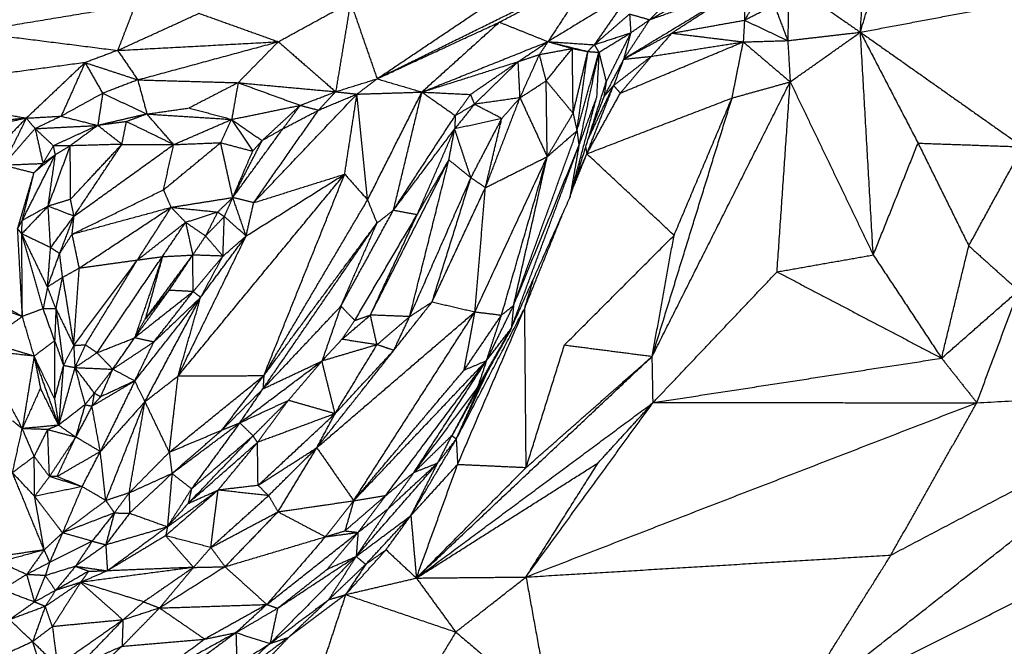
# Model space of a CAD drawing. Header units: millimetres. Extents: x 37.9 to 74.1, y 0 to 92.1.
# Tile 44 of 51: x 56 to 61.1, y 75.1 to 78.4. Entities that reach past the tile are written whole.
import ezdxf

# ---------------------------------------------------------------- set-up
doc = ezdxf.new("R2010")
doc.units = ezdxf.units.MM
doc.header["$MEASUREMENT"] = 0
doc.layers.add('Make2D$visible$lines', color=7, linetype='Continuous', true_color=0x000000)

msp = doc.modelspace()

# ---------------------------------------------------------------- linework, layer by layer
at = {"layer": 'Make2D$visible$lines'}
for points in [[(60.3681, 78.3352), (60.4931, 78.7548), (60.6182, 79.1743)], [(60.3681, 78.3352), (60.3875, 78.6769), (60.4069, 79.0187)], [(60.116, 78.8494), (59.6928, 78.6249), (59.2695, 78.4003)], [(57.8487, 78.0927), (58.3041, 78.3984), (58.7595, 78.704)], [(59.5893, 78.7219), (59.4294, 78.5611), (59.2695, 78.4003)], [(56.0846, 78.6827), (55.9079, 78.5098), (55.7313, 78.337)], [(57.8487, 78.0927), (58.4132, 78.3704), (58.9776, 78.648)], [(58.4866, 78.3875), (58.7321, 78.5178), (58.9776, 78.648)], [(58.9776, 78.648), (58.8585, 78.4671), (58.7393, 78.2861)], [(59.91, 78.6319), (59.8368, 78.5148), (59.7637, 78.3978)], [(59.9953, 78.5934), (59.9923, 78.4424), (59.9894, 78.2914)], [(59.9953, 78.5934), (60.1817, 78.4643), (60.3681, 78.3352)], [(59.1789, 78.5529), (58.9591, 78.4195), (58.7393, 78.2861)], [(59.1789, 78.5529), (59.0797, 78.4115), (58.9806, 78.27)], [(59.7643, 78.5743), (59.4489, 78.3845), (59.1336, 78.1946)], [(59.2695, 78.4003), (59.5169, 78.4873), (59.7643, 78.5743)], [(59.7643, 78.5743), (59.5748, 78.4523), (59.3853, 78.3302)], [(59.7643, 78.5743), (59.764, 78.486), (59.7637, 78.3978)], [(60.3681, 78.3352), (60.9937, 78.4531), (61.6193, 78.571)], [(57.3338, 78.2857), (57.5219, 78.3886), (57.7101, 78.4915)], [(57.7101, 78.4915), (57.6713, 78.2584), (57.6326, 78.0254)], [(57.7101, 78.4915), (57.7794, 78.2921), (57.8487, 78.0927)], [(55.7313, 78.337), (56.1597, 78.4076), (56.588, 78.4783)], [(56.588, 78.4783), (56.5421, 78.3593), (56.4962, 78.2404)], [(56.4962, 78.2404), (56.7081, 78.337), (56.9199, 78.4336)], [(56.9199, 78.4336), (57.1269, 78.3597), (57.3338, 78.2857)], [(59.1648, 78.43), (59.0727, 78.35), (58.9806, 78.27)], [(59.1648, 78.43), (59.1679, 78.3811), (59.171, 78.3323)], [(59.1648, 78.43), (59.2172, 78.4152), (59.2695, 78.4003)], [(59.7637, 78.3978), (59.8413, 78.4377), (59.9189, 78.4776)], [(59.9189, 78.4776), (59.9541, 78.3845), (59.9894, 78.2914)], [(57.8487, 78.0927), (58.1676, 78.2401), (58.4866, 78.3875)], [(58.4866, 78.3875), (58.2845, 78.2055), (58.0823, 78.0235)], [(58.4866, 78.3875), (58.6129, 78.3368), (58.7393, 78.2861)], [(59.2695, 78.4003), (59.2015, 78.2975), (59.1336, 78.1946)], [(59.171, 78.3323), (59.2203, 78.3663), (59.2695, 78.4003)], [(59.3853, 78.3302), (59.5745, 78.364), (59.7637, 78.3978)], [(59.7637, 78.3978), (59.7605, 78.3412), (59.7573, 78.2847)], [(59.7637, 78.3978), (59.8766, 78.3446), (59.9894, 78.2914)], [(55.7313, 78.337), (56.1137, 78.2887), (56.4962, 78.2404)], [(58.9806, 78.27), (59.0758, 78.3011), (59.171, 78.3323)], [(59.005, 78.2306), (59.088, 78.2814), (59.171, 78.3323)], [(59.171, 78.3323), (59.1069, 78.2046), (59.0428, 78.077)], [(59.171, 78.3323), (59.1523, 78.2634), (59.1336, 78.1946)], [(59.1336, 78.1946), (59.2595, 78.2624), (59.3853, 78.3302)], [(59.3853, 78.3302), (59.3319, 78.2699), (59.2784, 78.2096)], [(59.3853, 78.3302), (59.5713, 78.3075), (59.7573, 78.2847)], [(59.9894, 78.2914), (60.1788, 78.3133), (60.3681, 78.3352)], [(60.002, 78.0766), (60.1851, 78.2059), (60.3681, 78.3352)], [(60.435, 77.1752), (60.4015, 77.7552), (60.3681, 78.3352)], [(60.3681, 78.3352), (60.5183, 78.0463), (60.6685, 77.7574)], [(60.3681, 78.3352), (60.7915, 78.0367), (61.2149, 77.7383)], [(56.4962, 78.2404), (56.915, 78.263), (57.3338, 78.2857)], [(56.6009, 78.0871), (56.9674, 78.1864), (57.3338, 78.2857)], [(57.3338, 78.2857), (57.229, 78.179), (57.1243, 78.0723)], [(57.3338, 78.2857), (57.4832, 78.1555), (57.6326, 78.0254)], [(58.0823, 78.0235), (58.4108, 78.1548), (58.7393, 78.2861)], [(58.5842, 78.1821), (58.6618, 78.2341), (58.7393, 78.2861)], [(58.7393, 78.2861), (58.7172, 78.2525), (58.695, 78.219)], [(58.7393, 78.2861), (58.8029, 78.2684), (58.8664, 78.2507)], [(58.7393, 78.2861), (58.8375, 78.2619), (58.9356, 78.2376)], [(58.7393, 78.2861), (58.86, 78.2781), (58.9806, 78.27)], [(59.1167, 78.0179), (59.437, 78.1513), (59.7573, 78.2847)], [(59.2784, 78.2096), (59.5179, 78.2472), (59.7573, 78.2847)], [(59.6989, 77.9924), (59.7281, 78.1386), (59.7573, 78.2847)], [(59.7573, 78.2847), (59.8734, 78.2881), (59.9894, 78.2914)], [(59.7573, 78.2847), (59.8797, 78.1807), (60.002, 78.0766)], [(59.9894, 78.2914), (59.9957, 78.184), (60.002, 78.0766)], [(56.4962, 78.2404), (56.4113, 78.2087), (56.3264, 78.177)], [(56.4962, 78.2404), (56.5485, 78.1637), (56.6009, 78.0871)], [(58.695, 78.219), (58.7807, 78.2348), (58.8664, 78.2507)], [(58.73, 78.0821), (58.7982, 78.1664), (58.8664, 78.2507)], [(58.8664, 78.2507), (58.9069, 78.2427), (58.9473, 78.2347)], [(58.8705, 77.913), (58.8684, 78.0819), (58.8664, 78.2507)], [(58.8705, 77.913), (58.9089, 78.0739), (58.9473, 78.2347)], [(58.8905, 77.8217), (58.9189, 78.0282), (58.9473, 78.2347)], [(58.8905, 77.8217), (58.9478, 78.0261), (59.005, 78.2306)], [(58.9008, 77.7444), (58.9529, 77.9875), (59.005, 78.2306)], [(58.9473, 78.2347), (58.9639, 78.2524), (58.9806, 78.27)], [(58.9473, 78.2347), (58.9761, 78.2326), (59.005, 78.2306)], [(58.9806, 78.27), (58.9928, 78.2503), (59.005, 78.2306)], [(59.005, 78.2306), (58.9988, 78.1124), (58.9926, 77.9943)], [(59.005, 78.2306), (59.0239, 78.1538), (59.0428, 78.077)], [(56.3264, 78.177), (55.6226, 78.0821), (54.9188, 77.9873)], [(56.3264, 78.177), (56.1733, 78.0325), (56.0203, 77.8879)], [(56.3264, 78.177), (56.264, 78.0375), (56.2016, 77.8979)], [(56.3264, 78.177), (56.4637, 78.1321), (56.6009, 78.0871)], [(56.3264, 78.177), (56.3722, 78.097), (56.4179, 78.017)], [(58.0823, 78.0235), (58.3333, 78.1028), (58.5842, 78.1821)], [(58.3352, 78.011), (58.4597, 78.0966), (58.5842, 78.1821)], [(58.356, 77.9601), (58.4701, 78.0711), (58.5842, 78.1821)], [(58.5842, 78.1821), (58.6396, 78.2005), (58.695, 78.219)], [(58.5936, 77.9937), (58.5889, 78.0879), (58.5842, 78.1821)], [(58.5936, 77.9937), (58.6443, 78.1063), (58.695, 78.219)], [(58.73, 78.0821), (58.7125, 78.1505), (58.695, 78.219)], [(59.1336, 78.1946), (59.0823, 78.0969), (59.031, 77.9992)], [(59.0812, 78.0577), (59.1798, 78.1336), (59.2784, 78.2096)], [(59.1336, 78.1946), (59.1074, 78.1261), (59.0812, 78.0577)], [(59.2784, 78.2096), (59.1976, 78.1138), (59.1167, 78.0179)], [(59.1336, 78.1946), (59.206, 78.2021), (59.2784, 78.2096)], [(56.6009, 78.0871), (56.5094, 78.0521), (56.4179, 78.017)], [(56.6009, 78.0871), (56.6248, 77.9982), (56.6488, 77.9093)], [(56.6009, 78.0871), (56.8626, 78.0797), (57.1243, 78.0723)], [(57.1243, 78.0723), (56.9965, 78.0064), (56.8688, 77.9406)], [(57.1243, 78.0723), (57.1074, 77.9766), (57.0905, 77.881)], [(57.1243, 78.0723), (57.2861, 78.0133), (57.448, 77.9543)], [(57.1243, 78.0723), (57.3784, 78.0488), (57.6326, 78.0254)], [(57.6326, 78.0254), (57.7406, 78.0591), (57.8487, 78.0927)], [(57.7438, 78.0128), (57.7962, 78.0528), (57.8487, 78.0927)], [(57.8487, 78.0927), (57.9655, 78.0581), (58.0823, 78.0235)], [(58.5936, 77.9937), (58.6618, 78.0379), (58.73, 78.0821)], [(58.73, 78.0821), (58.8002, 77.9976), (58.8705, 77.913)], [(58.7353, 77.6872), (58.7327, 77.8846), (58.73, 78.0821)], [(58.8532, 77.4723), (58.948, 77.7747), (59.0428, 78.077)], [(59.0428, 78.077), (59.0369, 78.0381), (59.031, 77.9992)], [(59.2828, 76.6471), (59.6424, 77.3618), (60.002, 78.0766)], [(59.6989, 77.9924), (59.8504, 78.0345), (60.002, 78.0766)], [(59.9334, 77.0871), (59.9677, 77.5818), (60.002, 78.0766)], [(60.002, 78.0766), (60.2185, 77.6259), (60.435, 77.1752)], [(57.448, 77.9543), (57.5403, 77.9898), (57.6326, 78.0254)], [(57.5436, 77.9292), (57.5881, 77.9773), (57.6326, 78.0254)], [(57.6326, 78.0254), (57.6882, 78.0191), (57.7438, 78.0128)], [(57.7438, 78.0128), (57.9131, 78.0182), (58.0823, 78.0235)], [(57.799, 77.462), (57.9407, 77.7428), (58.0823, 78.0235)], [(57.934, 77.4084), (58.0082, 77.716), (58.0823, 78.0235)], [(58.0823, 78.0235), (58.1692, 77.9622), (58.2561, 77.9009)], [(58.0823, 78.0235), (58.2088, 78.0173), (58.3352, 78.011)], [(58.9421, 77.7019), (59.0116, 77.8798), (59.0812, 78.0577)], [(58.9421, 77.7019), (59.0294, 77.8599), (59.1167, 78.0179)], [(58.9498, 77.7806), (59.0155, 77.9191), (59.0812, 78.0577)], [(59.031, 77.9992), (59.0561, 78.0285), (59.0812, 78.0577)], [(59.0812, 78.0577), (59.099, 78.0378), (59.1167, 78.0179)], [(56.4179, 78.017), (56.3097, 77.9575), (56.2016, 77.8979)], [(56.4179, 78.017), (56.4052, 77.9333), (56.3926, 77.8496)], [(56.4179, 78.017), (56.5333, 77.9632), (56.6488, 77.9093)], [(57.2051, 77.4472), (57.4744, 77.73), (57.7438, 78.0128)], [(57.5436, 77.9292), (57.6437, 77.971), (57.7438, 78.0128)], [(57.6796, 77.596), (57.7117, 77.8044), (57.7438, 78.0128)], [(57.799, 77.462), (57.7714, 77.7374), (57.7438, 78.0128)], [(58.3352, 78.011), (58.2957, 77.956), (58.2561, 77.9009)], [(58.3352, 78.011), (58.3456, 77.9856), (58.356, 77.9601)], [(58.5936, 77.9937), (58.4748, 77.9769), (58.356, 77.9601)], [(58.4134, 77.5258), (58.5035, 77.7598), (58.5936, 77.9937)], [(58.4986, 77.8857), (58.5461, 77.9397), (58.5936, 77.9937)], [(58.5936, 77.9937), (58.6645, 77.8404), (58.7353, 77.6872)], [(58.8532, 77.4723), (58.9229, 77.7333), (58.9926, 77.9943)], [(58.9008, 77.7444), (58.9467, 77.8694), (58.9926, 77.9943)], [(58.9421, 77.7019), (59.3205, 77.8472), (59.6989, 77.9924)], [(59.031, 77.9992), (58.9961, 77.9086), (58.9612, 77.818)], [(59.2828, 76.6471), (59.4908, 77.3198), (59.6989, 77.9924)], [(59.3966, 77.2773), (59.5478, 77.6349), (59.6989, 77.9924)], [(55.5892, 77.9622), (55.8047, 77.9251), (56.0203, 77.8879)], [(56.6488, 77.9093), (56.7588, 77.9249), (56.8688, 77.9406)], [(56.8688, 77.9406), (56.9797, 77.9108), (57.0905, 77.881)], [(57.0905, 77.881), (57.2693, 77.9176), (57.448, 77.9543)], [(57.2051, 77.4472), (57.3743, 77.6882), (57.5436, 77.9292)], [(57.448, 77.9543), (57.3487, 77.8624), (57.2494, 77.7705)], [(57.3575, 77.8322), (57.4027, 77.8932), (57.448, 77.9543)], [(57.3575, 77.8322), (57.4505, 77.8807), (57.5436, 77.9292)], [(57.448, 77.9543), (57.4958, 77.9417), (57.5436, 77.9292)], [(58.356, 77.9601), (58.3045, 77.8958), (58.253, 77.8315)], [(58.2561, 77.9009), (58.3061, 77.9305), (58.356, 77.9601)], [(58.4986, 77.8857), (58.4273, 77.9229), (58.356, 77.9601)], [(56.0203, 77.8879), (55.815, 77.8653), (55.6097, 77.8426)], [(56.0203, 77.8879), (55.8382, 77.8465), (55.6562, 77.8051)], [(56.0183, 77.886), (55.9582, 77.8239), (55.8981, 77.7618)], [(56.0203, 77.8879), (55.96, 77.7657), (55.8997, 77.6434)], [(56.0203, 77.8879), (56.1109, 77.8929), (56.2016, 77.8979)], [(56.0203, 77.8879), (56.0431, 77.8605), (56.0659, 77.833)], [(56.2016, 77.8979), (56.1338, 77.8654), (56.0659, 77.833)], [(56.2016, 77.8979), (56.2971, 77.8738), (56.3926, 77.8496)], [(56.6488, 77.9093), (56.5207, 77.8795), (56.3926, 77.8496)], [(56.542, 77.8694), (56.4673, 77.8595), (56.3926, 77.8496)], [(56.5181, 77.7512), (56.53, 77.8103), (56.542, 77.8694)], [(56.6488, 77.9093), (56.5954, 77.8894), (56.542, 77.8694)], [(56.788, 77.7499), (56.665, 77.8097), (56.542, 77.8694)], [(56.788, 77.7499), (56.7184, 77.8296), (56.6488, 77.9093)], [(56.6488, 77.9093), (56.8697, 77.8951), (57.0905, 77.881)], [(56.788, 77.7499), (56.9393, 77.8154), (57.0905, 77.881)], [(57.0331, 77.76), (57.0618, 77.8205), (57.0905, 77.881)], [(57.0905, 77.881), (57.17, 77.8257), (57.2494, 77.7705)], [(57.0905, 77.881), (57.1453, 77.7984), (57.2, 77.7157)], [(57.934, 77.4084), (58.0951, 77.6546), (58.2561, 77.9009)], [(58.2561, 77.9009), (58.2546, 77.8662), (58.253, 77.8315)], [(58.4986, 77.8857), (58.3758, 77.8586), (58.253, 77.8315)], [(58.3376, 77.577), (58.4181, 77.7314), (58.4986, 77.8857)], [(58.4134, 77.5258), (58.456, 77.7058), (58.4986, 77.8857)], [(58.7353, 77.6872), (58.8029, 77.8001), (58.8705, 77.913)], [(58.8705, 77.913), (58.8805, 77.8674), (58.8905, 77.8217)], [(55.8997, 77.6434), (55.9828, 77.7382), (56.0659, 77.833)], [(56.0659, 77.833), (56.2293, 77.8413), (56.3926, 77.8496)], [(56.0659, 77.833), (56.0862, 77.7424), (56.1066, 77.6518)], [(56.0659, 77.833), (56.1137, 77.7884), (56.1615, 77.7439)], [(56.3926, 77.8496), (56.277, 77.7968), (56.1615, 77.7439)], [(56.3926, 77.8496), (56.3208, 77.7967), (56.2491, 77.7437)], [(56.5181, 77.7512), (56.4554, 77.8004), (56.3926, 77.8496)], [(57.0962, 77.4742), (57.2268, 77.6532), (57.3575, 77.8322)], [(57.3575, 77.8322), (57.3034, 77.8013), (57.2494, 77.7705)], [(57.934, 77.4084), (58.0935, 77.6199), (58.253, 77.8315)], [(58.0578, 77.3857), (58.1546, 77.6066), (58.2513, 77.8276)], [(58.2228, 77.6699), (58.2379, 77.7507), (58.253, 77.8315)], [(58.3376, 77.577), (58.2953, 77.7042), (58.253, 77.8315)], [(58.5601, 76.912), (58.7253, 77.3669), (58.8905, 77.8217)], [(58.7353, 77.6872), (58.8129, 77.7544), (58.8905, 77.8217)], [(58.8905, 77.8217), (58.8957, 77.7831), (58.9008, 77.7444)], [(57.0962, 77.4742), (57.1728, 77.6223), (57.2494, 77.7705)], [(57.2, 77.7157), (57.2247, 77.7431), (57.2494, 77.7705)], [(56.1066, 77.6518), (56.134, 77.6978), (56.1615, 77.7439)], [(56.1339, 77.4291), (56.1915, 77.5864), (56.2491, 77.7437)], [(56.1715, 77.697), (56.1665, 77.7205), (56.1615, 77.7439)], [(56.2491, 77.7437), (56.2053, 77.7438), (56.1615, 77.7439)], [(56.2491, 77.7437), (56.2103, 77.7203), (56.1715, 77.697)], [(56.5181, 77.7512), (56.3836, 77.7474), (56.2491, 77.7437)], [(56.2504, 77.465), (56.2497, 77.6043), (56.2491, 77.7437)], [(56.2504, 77.465), (56.3843, 77.6081), (56.5181, 77.7512)], [(56.2685, 77.3768), (56.3933, 77.564), (56.5181, 77.7512)], [(56.2685, 77.3768), (56.5283, 77.5633), (56.788, 77.7499)], [(56.5181, 77.7512), (56.6531, 77.7505), (56.788, 77.7499)], [(56.7355, 77.5145), (56.8843, 77.6373), (57.0331, 77.76)], [(56.7355, 77.5145), (56.7618, 77.6322), (56.788, 77.7499)], [(56.788, 77.7499), (56.9105, 77.755), (57.0331, 77.76)], [(57.0962, 77.4742), (57.0646, 77.6171), (57.0331, 77.76)], [(57.0331, 77.76), (57.1165, 77.7379), (57.2, 77.7157)], [(57.0962, 77.4742), (57.1481, 77.595), (57.2, 77.7157)], [(58.5481, 76.7928), (58.7244, 77.2686), (58.9008, 77.7444)], [(58.5601, 76.912), (58.7304, 77.3282), (58.9008, 77.7444)], [(58.9008, 77.7444), (58.877, 77.6084), (58.8532, 77.4723)], [(58.9357, 77.7354), (58.9389, 77.7186), (58.9421, 77.7019)], [(60.435, 77.1752), (60.5518, 77.4663), (60.6685, 77.7574)], [(60.6685, 77.7574), (60.8008, 77.49), (60.9331, 77.2225)], [(60.6685, 77.7574), (60.9417, 77.7478), (61.2149, 77.7383)], [(60.9331, 77.2225), (61.074, 77.4804), (61.2149, 77.7383)], [(55.9985, 77.3546), (56.0845, 77.5248), (56.1704, 77.6949)], [(56.0599, 77.6027), (56.1157, 77.6498), (56.1715, 77.697)], [(56.1684, 77.6949), (56.1375, 77.6733), (56.1066, 77.6518)], [(56.1339, 77.4291), (56.1527, 77.563), (56.1715, 77.697)], [(57.8138, 76.862), (58.0183, 77.2659), (58.2228, 77.6699)], [(58.0186, 76.8541), (58.1207, 77.262), (58.2228, 77.6699)], [(58.0578, 77.3857), (58.1403, 77.5278), (58.2228, 77.6699)], [(58.3376, 77.577), (58.2802, 77.6234), (58.2228, 77.6699)], [(58.3586, 76.8787), (58.547, 77.2829), (58.7353, 77.6872)], [(58.4134, 77.5258), (58.5744, 77.6065), (58.7353, 77.6872)], [(58.497, 76.8618), (58.6162, 77.2745), (58.7353, 77.6872)], [(58.5601, 76.912), (58.6477, 77.2996), (58.7353, 77.6872)], [(58.8661, 77.5136), (58.9041, 77.6077), (58.9421, 77.7019)], [(58.8857, 77.5759), (58.9139, 77.6389), (58.9421, 77.7019)], [(59.3966, 77.2773), (59.1693, 77.4896), (58.9421, 77.7019)], [(55.8997, 77.6434), (56.0031, 77.6476), (56.1066, 77.6518)], [(55.8997, 77.6434), (55.9797, 77.6231), (56.0597, 77.6027)], [(56.0599, 77.6027), (56.0832, 77.6272), (56.1066, 77.6518)], [(55.9748, 77.3118), (56.0145, 77.4475), (56.0542, 77.5832)], [(55.9985, 77.3546), (56.0292, 77.4786), (56.0599, 77.6027)], [(56.8112, 76.5447), (57.2454, 77.0704), (57.6796, 77.596)], [(57.1659, 77.2741), (57.4228, 77.435), (57.6796, 77.596)], [(57.2051, 77.4472), (57.4424, 77.5216), (57.6796, 77.596)], [(57.2581, 76.5468), (57.4688, 77.0714), (57.6796, 77.596)], [(57.6796, 77.596), (57.7393, 77.529), (57.799, 77.462)], [(58.0186, 76.8541), (58.1781, 77.2156), (58.3376, 77.577)], [(58.1356, 76.9307), (58.2366, 77.2538), (58.3376, 77.577)], [(58.4134, 77.5258), (58.3755, 77.5514), (58.3376, 77.577)], [(56.2589, 77.2834), (56.4972, 77.399), (56.7355, 77.5145)], [(56.775, 77.4234), (56.7553, 77.469), (56.7355, 77.5145)], [(58.1356, 76.9307), (58.2745, 77.2282), (58.4134, 77.5258)], [(58.3586, 76.8787), (58.386, 77.2023), (58.4134, 77.5258)], [(56.2504, 77.465), (56.1922, 77.447), (56.1339, 77.4291)], [(56.2685, 77.3768), (56.2595, 77.4209), (56.2504, 77.465)], [(56.775, 77.4233), (56.9356, 77.4488), (57.0962, 77.4742)], [(57.0174, 77.3987), (57.0568, 77.4364), (57.0962, 77.4742)], [(57.0523, 77.3746), (57.0742, 77.4244), (57.0962, 77.4742)], [(57.1659, 77.2741), (57.1311, 77.3742), (57.0962, 77.4742)], [(57.2051, 77.4472), (57.1506, 77.4607), (57.0962, 77.4742)], [(57.2581, 76.5468), (57.5285, 77.0044), (57.799, 77.462)], [(57.799, 77.462), (57.8233, 77.4015), (57.8477, 77.3411)], [(58.5481, 76.7928), (58.7006, 77.1326), (58.8532, 77.4723)], [(56.1339, 77.4291), (56.065, 77.3571), (55.9961, 77.2851)], [(56.1339, 77.4291), (56.0662, 77.3918), (55.9985, 77.3546)], [(56.2685, 77.3768), (56.2012, 77.4029), (56.1339, 77.4291)], [(56.1465, 77.2132), (56.1402, 77.3211), (56.1339, 77.4291)], [(56.2589, 77.2834), (56.517, 77.3534), (56.775, 77.4233)], [(56.2962, 77.1071), (56.5356, 77.2652), (56.775, 77.4233)], [(56.5991, 77.1489), (56.6871, 77.2861), (56.775, 77.4233)], [(56.775, 77.4233), (56.8962, 77.411), (57.0174, 77.3987)], [(56.775, 77.4233), (56.8127, 77.3843), (56.8504, 77.3453)], [(57.1659, 77.2741), (57.1855, 77.3606), (57.2051, 77.4472)], [(57.6601, 76.9084), (57.797, 77.1584), (57.934, 77.4084)], [(57.8477, 77.3411), (57.8908, 77.3747), (57.934, 77.4084)], [(57.934, 77.4084), (57.9959, 77.397), (58.0578, 77.3857)], [(55.9748, 77.3118), (55.9867, 77.3332), (55.9985, 77.3546)], [(55.9961, 77.2851), (55.9973, 77.3198), (55.9985, 77.3546)], [(56.1465, 77.2132), (56.2075, 77.295), (56.2685, 77.3768)], [(56.1938, 77.1823), (56.2312, 77.2796), (56.2685, 77.3768)], [(56.2589, 77.2834), (56.2637, 77.3301), (56.2685, 77.3768)], [(56.8504, 77.3453), (56.9339, 77.372), (57.0174, 77.3987)], [(57.0174, 77.3987), (56.9859, 77.3365), (56.9544, 77.2743)], [(57.0523, 77.3746), (57.0033, 77.3245), (56.9544, 77.2743)], [(57.0174, 77.3987), (57.0348, 77.3867), (57.0523, 77.3746)], [(57.0451, 77.169), (57.0487, 77.2718), (57.0523, 77.3746)], [(57.1659, 77.2741), (57.1091, 77.3244), (57.0523, 77.3746)], [(57.7322, 76.8345), (57.895, 77.1101), (58.0578, 77.3857)], [(57.8138, 76.862), (57.9358, 77.1239), (58.0578, 77.3857)], [(58.6183, 76.8987), (58.7177, 77.1453), (58.8171, 77.3919)], [(55.9961, 77.2851), (55.9855, 77.2984), (55.9748, 77.3118)], [(55.9995, 76.8549), (55.9872, 77.0833), (55.9748, 77.3118)], [(56.5991, 77.1489), (56.7247, 77.2471), (56.8504, 77.3453)], [(56.7295, 77.1664), (56.7899, 77.2559), (56.8504, 77.3453)], [(56.8504, 77.3453), (56.8689, 77.26), (56.8875, 77.1747)], [(56.8504, 77.3453), (56.9024, 77.3098), (56.9544, 77.2743)], [(57.2537, 76.4778), (57.5507, 76.9094), (57.8477, 77.3411)], [(57.2581, 76.5468), (57.5529, 76.9439), (57.8477, 77.3411)], [(57.6601, 76.9084), (57.7539, 77.1247), (57.8477, 77.3411)], [(56.1304, 77.0081), (56.0632, 77.1466), (55.9961, 77.2851)], [(56.1465, 77.2132), (56.0713, 77.2491), (55.9961, 77.2851)], [(56.1079, 76.8951), (56.052, 77.0901), (55.9961, 77.2851)], [(55.9995, 76.8549), (55.9978, 77.07), (55.9961, 77.2851)], [(56.1938, 77.1823), (56.2264, 77.2329), (56.2589, 77.2834)], [(56.2962, 77.1071), (56.2776, 77.1952), (56.2589, 77.2834)], [(56.8112, 76.5447), (56.9886, 76.9094), (57.1659, 77.2741)], [(56.9544, 77.2743), (56.9209, 77.2245), (56.8875, 77.1747)], [(56.9286, 76.9541), (57.0473, 77.1141), (57.1659, 77.2741)], [(57.0451, 77.169), (56.9998, 77.2216), (56.9544, 77.2743)], [(57.0451, 77.169), (57.1055, 77.2216), (57.1659, 77.2741)], [(58.8255, 76.7063), (59.1111, 76.9918), (59.3966, 77.2773)], [(59.2828, 76.6471), (59.3397, 76.9622), (59.3966, 77.2773)], [(56.1304, 77.0081), (56.1384, 77.1106), (56.1465, 77.2132)], [(56.1938, 77.1823), (56.1702, 77.1978), (56.1465, 77.2132)], [(60.7913, 76.6373), (60.8622, 76.9299), (60.9331, 77.2225)], [(60.9331, 77.2225), (61.0631, 77.1061), (61.193, 76.9896)], [(56.1304, 77.0081), (56.1621, 77.0952), (56.1938, 77.1823)], [(56.209, 77.0582), (56.2014, 77.1203), (56.1938, 77.1823)], [(56.2671, 76.7037), (56.4331, 76.9263), (56.5991, 77.1489)], [(56.2962, 77.1071), (56.4477, 77.128), (56.5991, 77.1489)], [(56.3277, 76.7076), (56.4634, 76.9282), (56.5991, 77.1489)], [(56.3884, 76.6658), (56.559, 76.9161), (56.7295, 77.1664)], [(56.7295, 77.1664), (56.657, 76.955), (56.5845, 76.7435)], [(56.5991, 77.1489), (56.6643, 77.1577), (56.7295, 77.1664)], [(56.64, 76.8407), (56.7637, 77.0077), (56.8875, 77.1747)], [(56.7295, 77.1664), (56.6847, 77.0036), (56.64, 76.8407)], [(56.7295, 77.1664), (56.8085, 77.1706), (56.8875, 77.1747)], [(56.7643, 76.9909), (56.8259, 77.0828), (56.8875, 77.1747)], [(57.0451, 77.169), (56.9663, 77.1718), (56.8875, 77.1747)], [(56.8899, 76.9843), (56.8887, 77.0795), (56.8875, 77.1747)], [(56.8899, 76.9843), (56.9675, 77.0766), (57.0451, 77.169)], [(56.9286, 76.9541), (56.9869, 77.0615), (57.0451, 77.169)], [(59.9334, 77.0871), (60.1842, 77.1312), (60.435, 77.1752)], [(60.435, 77.1752), (60.6131, 76.9062), (60.7913, 76.6373)], [(56.209, 77.0582), (56.2526, 77.0826), (56.2962, 77.1071)], [(56.2671, 76.7037), (56.2816, 76.9054), (56.2962, 77.1071)], [(56.209, 77.0582), (56.1697, 77.0331), (56.1304, 77.0081)], [(56.1744, 76.8944), (56.1917, 76.9763), (56.209, 77.0582)], [(56.209, 77.0582), (56.238, 76.8809), (56.2671, 76.7037)], [(58.6183, 76.8987), (58.642, 76.9767), (58.6656, 77.0547)], [(59.2872, 76.4061), (59.6103, 76.7466), (59.9334, 77.0871)], [(59.9334, 77.0871), (60.3624, 76.8622), (60.7913, 76.6373)], [(56.1304, 77.0081), (56.1192, 76.9516), (56.1079, 76.8951)], [(56.1744, 76.8944), (56.1524, 76.9512), (56.1304, 77.0081)], [(56.5845, 76.7435), (56.6744, 76.8672), (56.7643, 76.9909)], [(56.64, 76.8407), (56.7021, 76.9158), (56.7643, 76.9909)], [(56.8899, 76.9843), (56.8271, 76.9876), (56.7643, 76.9909)], [(55.6974, 76.9608), (55.8485, 76.9078), (55.9995, 76.8549)], [(56.8899, 76.9843), (56.7372, 76.8639), (56.5845, 76.7435)], [(56.5855, 76.5187), (56.7571, 76.7364), (56.9286, 76.9541)], [(56.6385, 76.4113), (56.7836, 76.6827), (56.9286, 76.9541)], [(56.6846, 76.7215), (56.7872, 76.8529), (56.8899, 76.9843)], [(56.6846, 76.7215), (56.8066, 76.8378), (56.9286, 76.9541)], [(56.8112, 76.5447), (56.8699, 76.7494), (56.9286, 76.9541)], [(56.9286, 76.9541), (56.9092, 76.9692), (56.8899, 76.9843)], [(60.7913, 76.6373), (60.9921, 76.8135), (61.193, 76.9896)], [(60.975, 76.4056), (61.084, 76.6976), (61.193, 76.9896)], [(55.8835, 76.92), (55.9415, 76.8874), (55.9995, 76.8549)], [(56.1079, 76.8951), (56.0537, 76.875), (55.9995, 76.8549)], [(56.1744, 76.8944), (56.1412, 76.8947), (56.1079, 76.8951)], [(56.1678, 76.7285), (56.1379, 76.8118), (56.1079, 76.8951)], [(56.1744, 76.8944), (56.1711, 76.8114), (56.1678, 76.7285)], [(56.1744, 76.8944), (56.2207, 76.799), (56.2671, 76.7037)], [(56.1744, 76.8944), (56.1939, 76.7474), (56.2134, 76.6004)], [(57.2537, 76.4778), (57.4569, 76.6931), (57.6601, 76.9084)], [(57.5342, 76.1712), (57.8349, 76.5509), (58.1356, 76.9307)], [(57.6601, 76.9084), (57.6106, 76.7654), (57.5611, 76.6225)], [(57.6601, 76.9084), (57.6962, 76.8714), (57.7322, 76.8345)], [(58.0186, 76.8541), (58.0771, 76.8924), (58.1356, 76.9307)], [(58.1356, 76.9307), (58.2471, 76.9047), (58.3586, 76.8787)], [(58.2612, 76.2157), (58.4398, 76.5572), (58.6183, 76.8987)], [(58.2684, 76.0846), (58.4434, 76.4917), (58.6183, 76.8987)], [(58.419, 76.6248), (58.4895, 76.7684), (58.5601, 76.912)], [(58.497, 76.8618), (58.5285, 76.8869), (58.5601, 76.912)], [(58.5601, 76.912), (58.5541, 76.8524), (58.5481, 76.7928)], [(58.6256, 76.0683), (58.6219, 76.4835), (58.6183, 76.8987)], [(55.8134, 76.7224), (55.9064, 76.7887), (55.9995, 76.8549)], [(56.0607, 76.6481), (56.0301, 76.7515), (55.9995, 76.8549)], [(56.5845, 76.7435), (56.6122, 76.7921), (56.64, 76.8407)], [(57.5342, 76.1712), (57.9464, 76.5249), (58.3586, 76.8787)], [(57.665, 76.7358), (57.7394, 76.7989), (57.8138, 76.862)], [(57.7266, 75.895), (58.0426, 76.3869), (58.3586, 76.8787)], [(57.7322, 76.8345), (57.773, 76.8482), (57.8138, 76.862)], [(57.8479, 76.7073), (57.8308, 76.7846), (57.8138, 76.862)], [(58.0186, 76.8541), (57.9162, 76.8581), (57.8138, 76.862)], [(57.8479, 76.7073), (57.9332, 76.7807), (58.0186, 76.8541)], [(57.936, 76.6787), (57.9773, 76.7664), (58.0186, 76.8541)], [(58.3023, 76.5756), (58.3304, 76.7271), (58.3586, 76.8787)], [(58.3023, 76.5756), (58.3996, 76.7187), (58.497, 76.8618)], [(58.3586, 76.8787), (58.4278, 76.8702), (58.497, 76.8618)], [(58.419, 76.6248), (58.458, 76.7433), (58.497, 76.8618)], [(57.665, 76.7358), (57.6986, 76.7852), (57.7322, 76.8345)], [(58.5481, 76.7928), (58.3933, 76.514), (58.2386, 76.2352)], [(58.371, 76.482), (58.4596, 76.6374), (58.5481, 76.7928)], [(58.419, 76.6248), (58.4835, 76.7088), (58.5481, 76.7928)], [(56.3884, 76.6658), (56.4865, 76.7047), (56.5845, 76.7435)], [(56.4709, 76.5798), (56.5277, 76.6616), (56.5845, 76.7435)], [(56.6846, 76.7215), (56.6346, 76.7325), (56.5845, 76.7435)], [(57.5611, 76.6225), (57.613, 76.6792), (57.665, 76.7358)], [(57.8479, 76.7073), (57.7564, 76.7215), (57.665, 76.7358)], [(56.0607, 76.6481), (55.937, 76.6852), (55.8134, 76.7224)], [(56.1678, 76.7285), (56.1143, 76.6883), (56.0607, 76.6481)], [(56.1678, 76.7285), (56.1673, 76.5778), (56.1667, 76.427)], [(56.1678, 76.7285), (56.1906, 76.6645), (56.2134, 76.6004)], [(56.2671, 76.7037), (56.2402, 76.652), (56.2134, 76.6004)], [(56.2671, 76.7037), (56.2974, 76.7056), (56.3277, 76.7076)], [(56.2671, 76.7037), (56.2701, 76.6463), (56.2731, 76.5889)], [(56.3277, 76.7076), (56.3004, 76.6482), (56.2731, 76.5889)], [(56.3277, 76.7076), (56.3581, 76.6867), (56.3884, 76.6658)], [(56.6846, 76.7215), (56.5777, 76.6506), (56.4709, 76.5798)], [(56.5855, 76.5187), (56.6351, 76.6201), (56.6846, 76.7215)], [(57.8479, 76.7073), (57.7045, 76.6649), (57.5611, 76.6225)], [(57.6295, 76.3484), (57.7387, 76.5278), (57.8479, 76.7073)], [(57.9351, 76.679), (57.8915, 76.6931), (57.8479, 76.7073)], [(58.6256, 76.0683), (58.7255, 76.3873), (58.8255, 76.7063)], [(58.8255, 76.7063), (59.0542, 76.6767), (59.2828, 76.6471)], [(55.7841, 76.6787), (55.8914, 76.4745), (55.9987, 76.2704)], [(56.0607, 76.6481), (55.9224, 76.6634), (55.7841, 76.6787)], [(56.0607, 76.6481), (56.0297, 76.4592), (55.9987, 76.2704)], [(56.0607, 76.6481), (56.0772, 76.565), (56.0937, 76.4818)], [(56.1885, 76.2888), (56.1246, 76.4685), (56.0607, 76.6481)], [(56.1667, 76.427), (56.1137, 76.5376), (56.0607, 76.6481)], [(56.2731, 76.5889), (56.3308, 76.6274), (56.3884, 76.6658)], [(56.3884, 76.6658), (56.4297, 76.6228), (56.4709, 76.5798)], [(57.6295, 76.3484), (57.7827, 76.5135), (57.936, 76.6787)], [(58.0535, 75.4923), (58.6682, 76.0697), (59.2828, 76.6471)], [(58.6256, 76.0683), (58.9542, 76.3577), (59.2828, 76.6471)], [(59.2872, 76.4061), (59.285, 76.5266), (59.2828, 76.6471)], [(59.2872, 76.4061), (60.0392, 76.5217), (60.7913, 76.6373)], [(60.7913, 76.6373), (60.8832, 76.5214), (60.975, 76.4056)], [(56.2134, 76.6004), (56.19, 76.5137), (56.1667, 76.427)], [(56.2134, 76.6004), (56.2009, 76.4446), (56.1885, 76.2888)], [(56.2731, 76.5889), (56.2308, 76.4389), (56.1885, 76.2888)], [(56.2134, 76.6004), (56.2432, 76.5946), (56.2731, 76.5889)], [(56.2731, 76.5889), (56.2997, 76.492), (56.3263, 76.3952)], [(56.2731, 76.5889), (56.3236, 76.5219), (56.374, 76.455)], [(56.2731, 76.5889), (56.372, 76.5843), (56.4709, 76.5798)], [(57.1329, 76.3007), (57.347, 76.4616), (57.5611, 76.6225)], [(57.2537, 76.4778), (57.4074, 76.5501), (57.5611, 76.6225)], [(57.3862, 76.4178), (57.4736, 76.5201), (57.5611, 76.6225)], [(57.6295, 76.3484), (57.5953, 76.4854), (57.5611, 76.6225)], [(57.7266, 75.895), (58.0728, 76.2599), (58.419, 76.6248)], [(57.8939, 75.9228), (58.1564, 76.2738), (58.419, 76.6248)], [(58.0413, 76.043), (58.2301, 76.3339), (58.419, 76.6248)], [(58.2832, 76.2629), (58.358, 76.4242), (58.4329, 76.5854)], [(58.3023, 76.5756), (58.3606, 76.6002), (58.419, 76.6248)], [(58.419, 76.6248), (58.395, 76.5534), (58.371, 76.482)], [(56.374, 76.4551), (56.4225, 76.5174), (56.4709, 76.5798)], [(56.4074, 76.4363), (56.4391, 76.508), (56.4709, 76.5798)], [(56.5855, 76.5187), (56.5282, 76.5492), (56.4709, 76.5798)], [(56.6385, 76.4113), (56.7248, 76.478), (56.8112, 76.5447)], [(56.7653, 76.1478), (57.0117, 76.3473), (57.2581, 76.5468)], [(56.7653, 76.1478), (56.7882, 76.3463), (56.8112, 76.5447)], [(56.8112, 76.5447), (57.0346, 76.5458), (57.2581, 76.5468)], [(57.0393, 76.2628), (57.1487, 76.4048), (57.2581, 76.5468)], [(57.2581, 76.5468), (57.2559, 76.5123), (57.2537, 76.4778)], [(57.7266, 75.895), (58.0145, 76.2353), (58.3023, 76.5756)], [(56.0937, 76.4818), (56.0462, 76.3761), (55.9987, 76.2704)], [(56.1885, 76.2888), (56.1411, 76.3853), (56.0937, 76.4818)], [(56.5855, 76.5187), (56.4739, 76.4531), (56.3624, 76.3875)], [(56.5855, 76.5187), (56.4956, 76.3348), (56.4057, 76.151)], [(56.5855, 76.5187), (56.4965, 76.4775), (56.4074, 76.4363)], [(56.6385, 76.4113), (56.612, 76.465), (56.5855, 76.5187)], [(57.0393, 76.2628), (57.1465, 76.3703), (57.2537, 76.4778)], [(57.1329, 76.3007), (57.1933, 76.3893), (57.2537, 76.4778)], [(58.0413, 76.043), (58.2062, 76.2625), (58.371, 76.482)], [(58.371, 76.482), (58.3048, 76.3586), (58.2386, 76.2352)], [(58.2612, 76.2157), (58.3299, 76.3696), (58.3985, 76.5234)], [(56.1667, 76.427), (56.1776, 76.3579), (56.1885, 76.2888)], [(56.3263, 76.3952), (56.3501, 76.4251), (56.374, 76.455)], [(56.374, 76.4549), (56.3682, 76.4212), (56.3624, 76.3875)], [(56.4074, 76.4363), (56.3849, 76.4119), (56.3624, 76.3875)], [(56.4074, 76.4363), (56.3908, 76.4456), (56.3742, 76.4548)], [(60.0075, 74.7828), (61.078, 75.6234), (62.1485, 76.464)], [(60.5271, 75.612), (61.3378, 76.038), (62.1485, 76.464)], [(60.975, 76.4056), (61.5617, 76.4348), (62.1485, 76.464)], [(56.3263, 76.3952), (56.2574, 76.342), (56.1885, 76.2888)], [(56.3263, 76.3952), (56.302, 76.311), (56.2777, 76.2269)], [(56.3624, 76.3875), (56.32, 76.3072), (56.2777, 76.2269)], [(56.3263, 76.3952), (56.3443, 76.3914), (56.3624, 76.3875)], [(56.4057, 76.151), (56.384, 76.2693), (56.3624, 76.3875)], [(56.6385, 76.4113), (56.5221, 76.2811), (56.4057, 76.151)], [(56.4345, 75.896), (56.5365, 76.1536), (56.6385, 76.4113)], [(56.5562, 75.9361), (56.5974, 76.1737), (56.6385, 76.4113)], [(56.7653, 76.1478), (56.7019, 76.2795), (56.6385, 76.4113)], [(57.1329, 76.3007), (57.2596, 76.3593), (57.3862, 76.4178)], [(57.2022, 76.2333), (57.2942, 76.3255), (57.3862, 76.4178)], [(57.225, 76.1986), (57.3056, 76.3082), (57.3862, 76.4178)], [(57.6295, 76.3484), (57.5078, 76.3831), (57.3862, 76.4178)], [(58.0535, 75.4923), (58.6703, 75.9492), (59.2872, 76.4061)], [(58.6248, 75.4976), (58.956, 75.9518), (59.2872, 76.4061)], [(58.6248, 75.4976), (59.7999, 75.9516), (60.975, 76.4056)], [(59.0014, 76.0927), (59.1443, 76.2494), (59.2872, 76.4061)], [(59.2872, 76.4061), (60.1311, 76.4058), (60.975, 76.4056)], [(60.5271, 75.612), (60.751, 76.0088), (60.975, 76.4056)], [(57.6295, 76.3484), (57.4272, 76.2735), (57.225, 76.1986)], [(57.228, 75.9748), (57.4287, 76.1616), (57.6295, 76.3484)], [(57.5342, 76.1712), (57.5818, 76.2598), (57.6295, 76.3484)], [(55.9987, 76.2704), (55.9737, 76.2908), (55.9487, 76.3112)], [(56.1885, 76.2888), (56.0936, 76.2796), (55.9987, 76.2704)], [(56.1885, 76.2888), (56.16, 76.2773), (56.1315, 76.2657)], [(56.1885, 76.2888), (56.2331, 76.2579), (56.2777, 76.2269)], [(56.7792, 76.037), (56.9561, 76.1689), (57.1329, 76.3007)], [(57.1329, 76.3007), (57.007, 76.1291), (56.8811, 75.9574)], [(57.0393, 76.2628), (57.0861, 76.2818), (57.1329, 76.3007)], [(57.1329, 76.3007), (57.1676, 76.267), (57.2022, 76.2333)], [(55.9479, 76.0408), (55.9733, 76.1556), (55.9987, 76.2704)], [(56.0612, 76.126), (56.0299, 76.1982), (55.9987, 76.2704)], [(56.1315, 76.2657), (56.0651, 76.268), (55.9987, 76.2704)], [(56.0612, 76.126), (56.0964, 76.1958), (56.1315, 76.2657)], [(56.1315, 76.2657), (56.2046, 76.2463), (56.2777, 76.2269)], [(56.1408, 76.0208), (56.1362, 76.1432), (56.1315, 76.2657)], [(56.1408, 76.0208), (56.2093, 76.1238), (56.2777, 76.2269)], [(56.18, 76.0208), (56.2289, 76.1239), (56.2777, 76.2269)], [(56.4057, 76.151), (56.3417, 76.189), (56.2777, 76.2269)], [(56.7653, 76.1478), (56.9023, 76.2053), (57.0393, 76.2628)], [(56.7792, 76.037), (56.9093, 76.1499), (57.0393, 76.2628)], [(56.8639, 75.881), (57.033, 76.0572), (57.2022, 76.2333)], [(56.8811, 75.9574), (57.0416, 76.0954), (57.2022, 76.2333)], [(57.225, 76.1986), (57.2136, 76.216), (57.2022, 76.2333)], [(58.0413, 76.043), (58.1399, 76.1391), (58.2386, 76.2352)], [(58.1647, 76.0917), (58.2016, 76.1635), (58.2386, 76.2352)], [(58.2386, 76.2352), (58.2499, 76.2254), (58.2612, 76.2157)], [(56.8639, 75.881), (57.0444, 76.0398), (57.225, 76.1986)], [(57.0196, 75.9502), (57.1223, 76.0744), (57.225, 76.1986)], [(57.228, 75.9748), (57.2265, 76.0867), (57.225, 76.1986)], [(57.228, 75.9748), (57.3811, 76.073), (57.5342, 76.1712)], [(57.2829, 75.922), (57.4086, 76.0466), (57.5342, 76.1712)], [(57.3322, 75.8374), (57.4332, 76.0043), (57.5342, 76.1712)], [(57.5342, 76.1712), (57.6304, 76.0331), (57.7266, 75.895)], [(58.0246, 75.8174), (58.1429, 76.0166), (58.2612, 76.2157)], [(58.1647, 76.0917), (58.213, 76.1537), (58.2612, 76.2157)], [(58.2612, 76.2157), (58.2648, 76.1502), (58.2684, 76.0846)], [(56.0612, 76.126), (56.0045, 76.0834), (55.9479, 76.0408)], [(56.0633, 75.918), (56.0622, 76.022), (56.0612, 76.126)], [(56.1408, 76.0208), (56.101, 76.0734), (56.0612, 76.126)], [(56.4057, 76.151), (56.2928, 76.0859), (56.18, 76.0208)], [(56.3109, 75.9683), (56.3583, 76.0597), (56.4057, 76.151)], [(56.4345, 75.896), (56.4201, 76.0235), (56.4057, 76.151)], [(56.5562, 75.9361), (56.6608, 76.0419), (56.7653, 76.1478)], [(56.7653, 76.1478), (56.7723, 76.0924), (56.7792, 76.037)], [(57.7395, 75.6052), (57.9521, 75.8485), (58.1647, 76.0917)], [(57.9055, 75.8532), (58.0351, 75.9725), (58.1647, 76.0917)], [(58.0246, 75.8174), (58.0947, 75.9546), (58.1647, 76.0917)], [(58.0246, 75.8174), (58.1465, 75.951), (58.2684, 76.0846)], [(58.0413, 76.043), (58.103, 76.0674), (58.1647, 76.0917)], [(58.0535, 75.4923), (58.5274, 75.7925), (59.0014, 76.0927)], [(58.0535, 75.4923), (58.161, 75.7885), (58.2684, 76.0846)], [(58.0535, 75.4923), (58.3396, 75.7803), (58.6256, 76.0683)], [(58.2684, 76.0846), (58.447, 76.0765), (58.6256, 76.0683)], [(58.6248, 75.4976), (58.8131, 75.7951), (59.0014, 76.0927)], [(56.0633, 75.918), (56.0056, 75.9794), (55.9479, 76.0408)], [(56.1129, 75.6389), (56.0304, 75.8399), (55.9479, 76.0408)], [(56.1408, 76.0208), (56.1021, 75.9694), (56.0633, 75.918)], [(56.18, 76.0208), (56.1604, 76.0208), (56.1408, 76.0208)], [(56.3109, 75.9683), (56.2259, 75.9945), (56.1408, 76.0208)], [(56.3109, 75.9683), (56.2455, 75.9946), (56.18, 76.0208)], [(56.5562, 75.9361), (56.6677, 75.9866), (56.7792, 76.037)], [(56.7792, 76.037), (56.6688, 75.9336), (56.5584, 75.8301)], [(56.7792, 76.037), (56.7674, 75.8984), (56.7556, 75.7597)], [(56.7792, 76.037), (56.8302, 75.9972), (56.8811, 75.9574)], [(57.8939, 75.9228), (57.9676, 75.9829), (58.0413, 76.043)], [(58.0413, 76.043), (57.9734, 75.9481), (57.9055, 75.8532)], [(56.3109, 75.9683), (56.1871, 75.9432), (56.0633, 75.918)], [(56.3109, 75.9683), (56.2598, 75.8481), (56.2087, 75.7279)], [(56.4345, 75.896), (56.3727, 75.9322), (56.3109, 75.9683)], [(57.228, 75.9748), (57.1238, 75.9625), (57.0196, 75.9502)], [(57.2829, 75.922), (57.2555, 75.9484), (57.228, 75.9748)], [(56.1129, 75.6389), (56.0881, 75.7785), (56.0633, 75.918)], [(56.2087, 75.7279), (56.136, 75.8229), (56.0633, 75.918)], [(56.5562, 75.9361), (56.4954, 75.9161), (56.4345, 75.896)], [(56.5562, 75.9361), (56.5175, 75.8838), (56.4788, 75.8315)], [(56.5562, 75.9361), (56.5573, 75.8831), (56.5584, 75.8301)], [(57.0196, 75.9502), (56.8831, 75.8315), (56.7466, 75.7128)], [(56.8811, 75.9574), (56.8184, 75.8586), (56.7556, 75.7597)], [(56.7556, 75.7597), (56.8876, 75.8549), (57.0196, 75.9502)], [(56.8811, 75.9574), (56.8725, 75.9192), (56.8639, 75.881)], [(56.8639, 75.881), (56.9417, 75.9156), (57.0196, 75.9502)], [(56.9817, 75.6513), (57.0006, 75.8007), (57.0196, 75.9502)], [(56.9817, 75.6513), (57.1323, 75.7867), (57.2829, 75.922)], [(57.2829, 75.922), (57.1512, 75.9361), (57.0196, 75.9502)], [(57.2829, 75.922), (57.3076, 75.8797), (57.3322, 75.8374)], [(57.6809, 75.7381), (57.7874, 75.8304), (57.8939, 75.9228)], [(57.7266, 75.895), (57.8102, 75.9089), (57.8939, 75.9228)], [(57.8939, 75.9228), (57.8215, 75.8263), (57.7492, 75.7299)], [(56.4345, 75.896), (56.3216, 75.8119), (56.2087, 75.7279)], [(56.4345, 75.896), (56.4567, 75.8638), (56.4788, 75.8315)], [(56.8639, 75.881), (56.8098, 75.8204), (56.7556, 75.7597)], [(57.3322, 75.8374), (57.5294, 75.8662), (57.7266, 75.895)], [(57.5791, 75.7074), (57.6529, 75.8012), (57.7266, 75.895)], [(57.7266, 75.895), (57.7038, 75.8166), (57.6809, 75.7381)], [(56.4788, 75.8315), (56.3437, 75.7797), (56.2087, 75.7279)], [(56.4788, 75.8315), (56.421, 75.7579), (56.3633, 75.6843)], [(56.4788, 75.8315), (56.4565, 75.7487), (56.4342, 75.6659)], [(56.5584, 75.8301), (56.4963, 75.748), (56.4342, 75.6659)], [(56.4788, 75.8315), (56.5186, 75.8308), (56.5584, 75.8301)], [(56.5584, 75.8301), (56.657, 75.7949), (56.7556, 75.7597)], [(56.9817, 75.6513), (57.157, 75.7443), (57.3322, 75.8374)], [(57.3322, 75.8374), (57.1941, 75.6943), (57.0559, 75.5512)], [(57.3322, 75.8374), (57.4557, 75.7724), (57.5791, 75.7074)], [(57.9055, 75.8532), (57.8225, 75.7292), (57.7395, 75.6052)], [(57.7395, 75.6052), (57.882, 75.7113), (58.0246, 75.8174)], [(57.7492, 75.7299), (57.8273, 75.7916), (57.9055, 75.8532)], [(57.7893, 75.5638), (57.907, 75.6906), (58.0246, 75.8174)], [(57.8953, 75.6396), (57.96, 75.7285), (58.0246, 75.8174)], [(58.0246, 75.8174), (58.0391, 75.6549), (58.0535, 75.4923)], [(56.4342, 75.6659), (56.5949, 75.7128), (56.7556, 75.7597)], [(56.7556, 75.7597), (56.5991, 75.6448), (56.4425, 75.5299)], [(56.7556, 75.7597), (56.7511, 75.7362), (56.7466, 75.7128)], [(60.1251, 74.2798), (61.3588, 75.0236), (62.5924, 75.7675)], [(60.597, 74.0231), (61.5947, 74.8953), (62.5924, 75.7675)], [(56.2087, 75.7279), (56.1608, 75.6834), (56.1129, 75.6389)], [(56.2087, 75.7279), (56.1749, 75.6506), (56.1412, 75.5733)], [(56.3633, 75.6843), (56.286, 75.7061), (56.2087, 75.7279)], [(56.7466, 75.7128), (56.5945, 75.6213), (56.4425, 75.5299)], [(56.9817, 75.6513), (56.8641, 75.682), (56.7466, 75.7128)], [(56.8918, 75.5478), (56.8192, 75.6303), (56.7466, 75.7128)], [(57.2738, 75.3546), (57.5115, 75.5423), (57.7492, 75.7299)], [(57.5791, 75.7074), (57.63, 75.7228), (57.6809, 75.7381)], [(57.5791, 75.7074), (57.6642, 75.7187), (57.7492, 75.7299)], [(57.7492, 75.7299), (57.6695, 75.6346), (57.5899, 75.5393)], [(57.6809, 75.7381), (57.715, 75.734), (57.7492, 75.7299)], [(57.7492, 75.7299), (57.7443, 75.6675), (57.7395, 75.6052)], [(56.3633, 75.6843), (56.2522, 75.6288), (56.1412, 75.5733)], [(56.3633, 75.6843), (56.3199, 75.619), (56.2766, 75.5536)], [(56.4342, 75.6659), (56.3554, 75.6097), (56.2766, 75.5536)], [(56.3633, 75.6843), (56.3987, 75.6751), (56.4342, 75.6659)], [(56.4342, 75.6659), (56.4383, 75.5979), (56.4425, 75.5299)], [(57.0559, 75.5512), (57.3175, 75.6293), (57.5791, 75.7074)], [(57.5791, 75.7074), (57.4265, 75.531), (57.2738, 75.3546)], [(60.0075, 74.7828), (60.8994, 75.23), (61.7913, 75.6771)], [(56.1129, 75.6389), (55.9148, 75.6102), (55.7168, 75.5815)], [(56.1129, 75.6389), (55.9962, 75.6071), (55.8795, 75.5752)], [(56.1129, 75.6389), (56.0673, 75.5748), (56.0217, 75.5106)], [(56.1129, 75.6389), (56.127, 75.6061), (56.1412, 75.5733)], [(56.9817, 75.6513), (56.9367, 75.5996), (56.8918, 75.5478)], [(56.9817, 75.6513), (57.0188, 75.6013), (57.0559, 75.5512)], [(57.7395, 75.6052), (57.5151, 75.3785), (57.2907, 75.1517)], [(57.33, 75.3353), (57.5347, 75.4702), (57.7395, 75.6052)], [(57.5899, 75.5393), (57.6647, 75.5722), (57.7395, 75.6052)], [(57.7395, 75.6052), (57.6674, 75.4922), (57.5954, 75.3791)], [(57.6845, 75.4061), (57.7899, 75.5228), (57.8953, 75.6396)], [(57.7395, 75.6052), (57.7644, 75.5845), (57.7893, 75.5638)], [(57.7893, 75.5638), (57.8423, 75.6017), (57.8953, 75.6396)], [(57.8953, 75.6396), (57.9744, 75.5659), (58.0535, 75.4923)], [(58.6248, 75.4976), (59.5759, 75.5548), (60.5271, 75.612)], [(60.0075, 74.7828), (60.2673, 75.1974), (60.5271, 75.612)], [(56.0217, 75.5106), (55.9506, 75.5429), (55.8795, 75.5752)], [(56.1412, 75.5733), (56.0814, 75.5419), (56.0217, 75.5106)], [(56.1412, 75.5733), (56.13, 75.5391), (56.1188, 75.5049)], [(57.5954, 75.3791), (57.6924, 75.4714), (57.7893, 75.5638)], [(57.7893, 75.5638), (57.7369, 75.4849), (57.6845, 75.4061)], [(56.0217, 75.5106), (55.957, 75.4709), (55.8923, 75.4313)], [(56.1188, 75.5049), (56.0703, 75.5078), (56.0217, 75.5106)], [(56.0217, 75.5106), (56.042, 75.439), (56.0624, 75.3674)], [(56.1188, 75.5049), (56.0906, 75.4362), (56.0624, 75.3674)], [(56.2766, 75.5536), (56.1977, 75.5293), (56.1188, 75.5049)], [(56.1188, 75.5049), (56.1456, 75.4664), (56.1725, 75.4279)], [(56.2766, 75.5536), (56.2245, 75.4908), (56.1725, 75.4279)], [(56.3454, 75.5283), (56.259, 75.4781), (56.1725, 75.4279)], [(56.2766, 75.5536), (56.3595, 75.5418), (56.4425, 75.5299)], [(56.2766, 75.5536), (56.311, 75.541), (56.3454, 75.5283)], [(56.8918, 75.5478), (56.5975, 75.5089), (56.3033, 75.4701)], [(56.4425, 75.5299), (56.3729, 75.5), (56.3033, 75.4701)], [(56.3454, 75.5283), (56.3244, 75.4992), (56.3033, 75.4701)], [(56.3454, 75.5283), (56.3939, 75.5291), (56.4425, 75.5299)], [(56.8918, 75.5478), (56.6671, 75.5389), (56.4425, 75.5299)], [(56.8918, 75.5478), (56.762, 75.458), (56.6322, 75.3683)], [(57.0559, 75.5512), (56.8852, 75.4438), (56.7146, 75.3364)], [(56.8918, 75.5478), (56.8032, 75.4421), (56.7146, 75.3364)], [(56.8918, 75.5478), (56.9738, 75.5495), (57.0559, 75.5512)], [(57.0559, 75.5512), (57.1648, 75.4529), (57.2738, 75.3546)], [(57.33, 75.3353), (57.4599, 75.4373), (57.5899, 75.5393)], [(56.3033, 75.4701), (56.2111, 75.4075), (56.1189, 75.3448)], [(56.3033, 75.4701), (56.2297, 75.3546), (56.1561, 75.2392)], [(56.3033, 75.4701), (56.2379, 75.449), (56.1725, 75.4279)], [(56.5238, 75.274), (56.4136, 75.372), (56.3033, 75.4701)], [(56.6322, 75.3683), (56.4677, 75.4192), (56.3033, 75.4701)], [(57.6845, 75.4061), (57.869, 75.4492), (58.0535, 75.4923)], [(58.0535, 75.4923), (58.3392, 75.495), (58.6248, 75.4976)], [(58.0535, 75.4923), (58.1559, 75.3517), (58.2584, 75.2111)], [(58.2584, 75.2111), (58.4416, 75.3543), (58.6248, 75.4976)], [(58.6248, 75.4976), (58.6887, 75.1456), (58.7526, 74.7937)], [(56.0624, 75.3674), (55.9773, 75.3993), (55.8923, 75.4313)], [(56.1725, 75.4279), (56.1174, 75.3977), (56.0624, 75.3674)], [(56.1725, 75.4279), (56.1457, 75.3864), (56.1189, 75.3448)], [(57.6845, 75.4061), (57.5363, 75.2949), (57.388, 75.1837)], [(57.6845, 75.4061), (57.6246, 75.2249), (57.5647, 75.0438)], [(57.5954, 75.3791), (57.64, 75.3926), (57.6845, 75.4061)], [(57.6845, 75.4061), (57.9714, 75.3086), (58.2584, 75.2111)], [(56.0624, 75.3674), (55.9975, 75.3213), (55.9327, 75.2751)], [(56.1189, 75.3448), (56.0906, 75.3561), (56.0624, 75.3674)], [(56.6322, 75.3683), (56.578, 75.3211), (56.5238, 75.274)], [(56.6322, 75.3683), (56.6734, 75.3524), (56.7146, 75.3364)], [(56.7146, 75.3364), (56.9942, 75.3455), (57.2738, 75.3546)], [(57.2738, 75.3546), (57.112, 75.2644), (56.9502, 75.1743)], [(57.2738, 75.3546), (57.1932, 75.2813), (57.1127, 75.208)], [(57.2738, 75.3546), (57.3019, 75.3449), (57.33, 75.3353)], [(57.2907, 75.1517), (57.4431, 75.2654), (57.5954, 75.3791)], [(57.5954, 75.3791), (57.4917, 75.2814), (57.388, 75.1837)], [(56.1189, 75.3448), (56.0258, 75.31), (55.9327, 75.2751)], [(56.1189, 75.3448), (56.0858, 75.2529), (56.0528, 75.161)], [(56.1561, 75.2392), (56.1375, 75.292), (56.1189, 75.3448)], [(56.7146, 75.3364), (56.6169, 75.2367), (56.5192, 75.1369)], [(56.7146, 75.3364), (56.6192, 75.3052), (56.5238, 75.274)], [(56.7146, 75.3364), (56.8324, 75.2553), (56.9502, 75.1743)], [(57.1127, 75.208), (57.2213, 75.2716), (57.33, 75.3353)], [(57.33, 75.3353), (57.3103, 75.2435), (57.2907, 75.1517)], [(56.0528, 75.161), (55.9927, 75.2181), (55.9327, 75.2751)], [(56.5238, 75.274), (56.34, 75.2566), (56.1561, 75.2392)], [(56.5238, 75.274), (56.3529, 75.1542), (56.1819, 75.0344)], [(56.5238, 75.274), (56.4089, 75.1553), (56.294, 75.0366)], [(56.5238, 75.274), (56.5215, 75.2054), (56.5192, 75.1369)], [(56.1561, 75.2392), (56.1044, 75.2001), (56.0528, 75.161)], [(56.1561, 75.2392), (56.169, 75.1368), (56.1819, 75.0344)], [(57.1127, 75.208), (56.8837, 75.0813), (56.6546, 74.9546)], [(57.1127, 75.208), (56.9103, 75.0584), (56.708, 74.9088)], [(56.9502, 75.1743), (57.0314, 75.1911), (57.1127, 75.208)], [(57.1127, 75.208), (57.1152, 75.1251), (57.1178, 75.0422)], [(57.1127, 75.208), (57.2017, 75.1799), (57.2907, 75.1517)], [(58.2584, 75.2111), (58.124, 74.9883), (57.9896, 74.7654)], [(58.2584, 75.2111), (58.5055, 75.0024), (58.7526, 74.7937)], [(56.0528, 75.161), (55.9678, 75.1219), (55.8828, 75.0827)], [(56.1819, 75.0344), (56.1173, 75.0977), (56.0528, 75.161)], [(56.0528, 75.161), (56.0788, 75.0723), (56.1049, 74.9836)], [(56.5192, 75.1369), (56.7347, 75.1556), (56.9502, 75.1743)], [(56.9502, 75.1743), (56.8024, 75.0644), (56.6546, 74.9546)], [(57.388, 75.1837), (57.2137, 75.0538), (57.0393, 74.9238)], [(57.2907, 75.1517), (57.165, 75.0378), (57.0393, 74.9238)], [(57.1178, 75.0422), (57.2043, 75.097), (57.2907, 75.1517)], [(57.388, 75.1837), (57.2953, 75.0865), (57.2025, 74.9893)], [(57.2907, 75.1517), (57.3394, 75.1677), (57.388, 75.1837)], [(56.5192, 75.1369), (56.4066, 75.0867), (56.294, 75.0366)], [(56.5192, 75.1369), (56.4129, 75.0422), (56.3066, 74.9474)]]:
    msp.add_open_spline(points, degree=2, dxfattribs=at)

doc.saveas('drawing.dxf')
